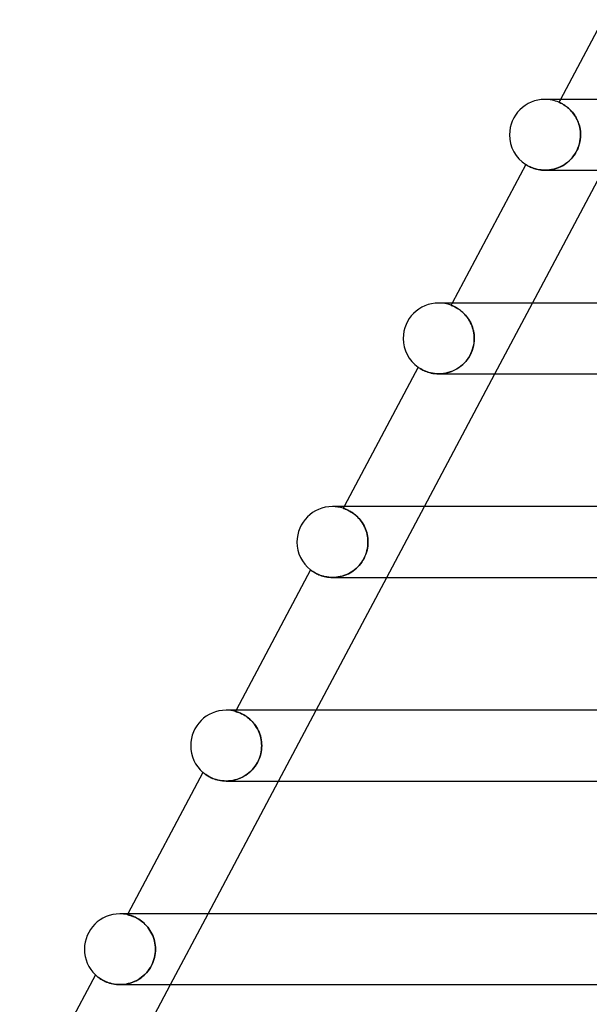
# Model space of a CAD drawing. Header units: millimetres. Extents: x -345 to 345, y -2 to 230.
# Tile 19 of 74: x -218 to -185, y 171 to 227. Entities that reach past the tile are written whole.
import ezdxf

# ---------------------------------------------------------------- set-up
doc = ezdxf.new("R2010")
doc.units = ezdxf.units.MM
doc.layers.add('HIDDEN', color=7, linetype='Continuous')
doc.layers.add('THICK', color=7, linetype='Continuous')

msp = doc.modelspace()

# ---------------------------------------------------------------- linework, layer by layer
at = {"layer": 'HIDDEN'}
for p, q in [((-187.123, 222.5), (-187.209, 222.337)), ((-187.207, 222.336), (-187.209, 222.337)), ((-187.209, 222.337), (-187.207, 222.336)), ((-187.199, 222.333), (-187.207, 222.336)), ((-187.207, 222.336), (-187.199, 222.333)), ((-187.187, 222.327), (-187.199, 222.333)), ((-187.199, 222.333), (-187.185, 222.327)), ((-187.17, 222.32), (-187.187, 222.327)), ((-187.185, 222.327), (-187.167, 222.319)), ((-187.148, 222.31), (-187.17, 222.32)), ((-187.167, 222.319), (-187.145, 222.309)), ((-187.121, 222.297), (-187.148, 222.31)), ((-187.145, 222.309), (-187.118, 222.296)), ((-187.091, 222.282), (-187.121, 222.297)), ((-187.118, 222.296), (-187.088, 222.281)), ((-187.056, 222.264), (-187.091, 222.282)), ((-187.088, 222.281), (-187.053, 222.263)), ((-187.017, 222.243), (-187.056, 222.264)), ((-187.053, 222.263), (-187.016, 222.242)), ((-186.975, 222.219), (-187.017, 222.243)), ((-187.016, 222.242), (-186.974, 222.219)), ((-186.93, 222.191), (-186.975, 222.219)), ((-186.974, 222.219), (-186.93, 222.192)), ((-186.93, 222.192), (-186.883, 222.161)), ((-186.881, 222.16), (-186.93, 222.191)), ((-186.883, 222.161), (-186.833, 222.127)), ((-186.83, 222.125), (-186.881, 222.16)), ((-186.833, 222.127), (-186.781, 222.089)), ((-186.777, 222.086), (-186.83, 222.125)), ((-186.781, 222.089), (-186.727, 222.047)), ((-186.722, 222.043), (-186.777, 222.086)), ((-186.727, 222.047), (-186.671, 222)), ((-186.666, 221.995), (-186.722, 222.043)), ((-186.671, 222), (-186.615, 221.949)), ((-186.609, 221.943), (-186.666, 221.995)), ((-186.615, 221.949), (-186.559, 221.894)), ((-186.552, 221.886), (-186.609, 221.943)), ((-186.559, 221.894), (-186.503, 221.834)), ((-186.495, 221.825), (-186.552, 221.886)), ((-186.503, 221.834), (-186.447, 221.769)), ((-186.438, 221.759), (-186.495, 221.825)), ((-186.447, 221.769), (-186.392, 221.7)), ((-186.384, 221.689), (-186.438, 221.759)), ((-186.392, 221.7), (-186.338, 221.626)), ((-186.331, 221.615), (-186.384, 221.689)), ((-186.338, 221.626), (-186.288, 221.548)), ((-186.281, 221.537), (-186.331, 221.615)), ((-186.288, 221.548), (-186.24, 221.467)), ((-186.233, 221.455), (-186.281, 221.537)), ((-186.24, 221.467), (-186.195, 221.382)), ((-186.189, 221.37), (-186.233, 221.455)), ((-186.195, 221.382), (-186.154, 221.292)), ((-186.149, 221.281), (-186.189, 221.37)), ((-186.154, 221.292), (-186.117, 221.2)), ((-186.112, 221.189), (-186.149, 221.281)), ((-186.117, 221.2), (-186.084, 221.106)), ((-186.08, 221.095), (-186.112, 221.189)), ((-186.084, 221.106), (-186.055, 221.009)), ((-186.053, 221), (-186.08, 221.095)), ((-186.055, 221.009), (-186.032, 220.91)), ((-186.03, 220.903), (-186.053, 221)), ((-186.032, 220.91), (-186.014, 220.81)), ((-186.013, 220.804), (-186.03, 220.903)), ((-186.014, 220.81), (-186, 220.708)), ((-186, 220.704), (-186.013, 220.804)), ((-186.007, 220.235), (-186.029, 220.102)), ((-186.025, 220.121), (-186.005, 220.248)), ((-185.994, 220.368), (-186.007, 220.235)), ((-186.005, 220.248), (-185.993, 220.374)), ((-186, 220.708), (-185.992, 220.605)), ((-185.992, 220.602), (-186, 220.704)), ((-185.989, 220.5), (-185.994, 220.368)), ((-185.993, 220.374), (-185.989, 220.5)), ((-185.992, 220.605), (-185.989, 220.5)), ((-185.989, 220.5), (-185.992, 220.602)), ((-186.151, 219.711), (-186.21, 219.587)), ((-186.186, 219.635), (-186.134, 219.752)), ((-186.102, 219.838), (-186.151, 219.711)), ((-186.134, 219.752), (-186.09, 219.873)), ((-186.061, 219.969), (-186.102, 219.838)), ((-186.09, 219.873), (-186.054, 219.996)), ((-186.029, 220.102), (-186.061, 219.969)), ((-186.054, 219.996), (-186.025, 220.121)), ((-186.633, 219.031), (-186.545, 219.116)), ((-186.522, 219.141), (-186.616, 219.046)), ((-186.545, 219.116), (-186.463, 219.208)), ((-186.434, 219.243), (-186.522, 219.141)), ((-186.463, 219.208), (-186.384, 219.306)), ((-186.351, 219.352), (-186.434, 219.243)), ((-186.384, 219.306), (-186.312, 219.411)), ((-186.276, 219.468), (-186.351, 219.352)), ((-186.312, 219.411), (-186.245, 219.521)), ((-186.21, 219.587), (-186.276, 219.468)), ((-186.245, 219.521), (-186.186, 219.635)), ((-189.079, 218.816), (-189.076, 218.814)), ((-189.076, 218.814), (-189.066, 218.808)), ((-189.066, 218.808), (-189.049, 218.798)), ((-189.049, 218.798), (-189.027, 218.784)), ((-189.027, 218.784), (-188.998, 218.767)), ((-188.998, 218.767), (-188.962, 218.747)), ((-188.962, 218.747), (-188.921, 218.726)), ((-188.921, 218.726), (-188.875, 218.702)), ((-188.875, 218.702), (-188.822, 218.678)), ((-188.822, 218.678), (-188.764, 218.653)), ((-188.764, 218.653), (-188.7, 218.628)), ((-188.7, 218.628), (-188.63, 218.603)), ((-188.63, 218.603), (-188.554, 218.58)), ((-188.554, 218.58), (-188.472, 218.558)), ((-188.472, 218.558), (-188.384, 218.538)), ((-187.504, 218.56), (-187.626, 218.533)), ((-187.553, 218.548), (-187.442, 218.576)), ((-187.383, 218.594), (-187.504, 218.56)), ((-187.442, 218.576), (-187.333, 218.611)), ((-187.263, 218.637), (-187.383, 218.594)), ((-187.333, 218.611), (-187.224, 218.652)), ((-187.146, 218.686), (-187.263, 218.637)), ((-187.224, 218.652), (-187.119, 218.7)), ((-187.033, 218.744), (-187.146, 218.686)), ((-187.119, 218.7), (-187.015, 218.753)), ((-186.923, 218.808), (-187.033, 218.744)), ((-187.015, 218.753), (-186.915, 218.813)), ((-186.817, 218.88), (-186.923, 218.808)), ((-186.915, 218.813), (-186.818, 218.879)), ((-186.818, 218.879), (-186.724, 218.952)), ((-186.714, 218.959), (-186.817, 218.88)), ((-186.724, 218.952), (-186.633, 219.031)), ((-186.616, 219.046), (-186.714, 218.959)), ((-188.384, 218.538), (-188.291, 218.522)), ((-188.291, 218.522), (-188.195, 218.51)), ((-188.195, 218.51), (-188.094, 218.503)), ((-188.094, 218.503), (-187.989, 218.5)), ((-187.869, 218.504), (-187.989, 218.5)), ((-187.989, 218.5), (-187.882, 218.503)), ((-187.882, 218.503), (-187.773, 218.512)), ((-187.748, 218.515), (-187.869, 218.504)), ((-187.773, 218.512), (-187.663, 218.527)), ((-187.626, 218.533), (-187.748, 218.515)), ((-187.663, 218.527), (-187.553, 218.548)), ((-193.229, 211), (-193.297, 210.872)), ((-193.294, 210.871), (-193.297, 210.872)), ((-193.297, 210.872), (-193.294, 210.871)), ((-193.286, 210.868), (-193.294, 210.871)), ((-193.294, 210.871), (-193.285, 210.868)), ((-193.272, 210.863), (-193.286, 210.868)), ((-193.285, 210.868), (-193.27, 210.863)), ((-193.253, 210.856), (-193.272, 210.863)), ((-193.27, 210.863), (-193.251, 210.855)), ((-193.229, 210.846), (-193.253, 210.856)), ((-193.251, 210.855), (-193.226, 210.845)), ((-193.199, 210.833), (-193.229, 210.846)), ((-193.226, 210.845), (-193.196, 210.832)), ((-193.165, 210.818), (-193.199, 210.833)), ((-193.196, 210.832), (-193.163, 210.817)), ((-193.127, 210.8), (-193.165, 210.818)), ((-193.163, 210.817), (-193.125, 210.799)), ((-193.084, 210.779), (-193.127, 210.8)), ((-193.125, 210.799), (-193.083, 210.779)), ((-193.038, 210.755), (-193.084, 210.779)), ((-193.083, 210.779), (-193.038, 210.755)), ((-190.824, 207), (-188.7, 211)), ((-192.988, 210.727), (-193.038, 210.755)), ((-193.038, 210.755), (-192.99, 210.728)), ((-192.99, 210.728), (-192.939, 210.698)), ((-192.935, 210.695), (-192.988, 210.727)), ((-192.939, 210.698), (-192.886, 210.664)), ((-192.879, 210.659), (-192.935, 210.695)), ((-192.886, 210.664), (-192.831, 210.626)), ((-192.821, 210.619), (-192.879, 210.659)), ((-192.831, 210.626), (-192.773, 210.584)), ((-192.761, 210.575), (-192.821, 210.619)), ((-192.773, 210.584), (-192.715, 210.537)), ((-192.701, 210.525), (-192.761, 210.575)), ((-192.715, 210.537), (-192.656, 210.487)), ((-192.639, 210.472), (-192.701, 210.525)), ((-192.656, 210.487), (-192.596, 210.431)), ((-192.577, 210.413), (-192.639, 210.472)), ((-192.596, 210.431), (-192.536, 210.371)), ((-192.516, 210.349), (-192.577, 210.413)), ((-192.536, 210.371), (-192.477, 210.305)), ((-192.457, 210.282), (-192.516, 210.349)), ((-192.477, 210.305), (-192.419, 210.235)), ((-192.399, 210.209), (-192.457, 210.282)), ((-192.419, 210.235), (-192.362, 210.16)), ((-192.343, 210.133), (-192.399, 210.209)), ((-192.362, 210.16), (-192.309, 210.081)), ((-192.29, 210.053), (-192.343, 210.133)), ((-192.309, 210.081), (-192.258, 209.998)), ((-192.24, 209.968), (-192.29, 210.053)), ((-192.258, 209.998), (-192.21, 209.911)), ((-192.194, 209.879), (-192.24, 209.968)), ((-192.21, 209.911), (-192.166, 209.819)), ((-192.152, 209.788), (-192.194, 209.879)), ((-192.166, 209.819), (-192.126, 209.725)), ((-192.115, 209.695), (-192.152, 209.788)), ((-192.126, 209.725), (-192.091, 209.628)), ((-192.082, 209.599), (-192.115, 209.695)), ((-192.091, 209.628), (-192.061, 209.528)), ((-192.054, 209.501), (-192.082, 209.599)), ((-192.061, 209.528), (-192.036, 209.426)), ((-192.031, 209.402), (-192.054, 209.501)), ((-192.036, 209.426), (-192.016, 209.322)), ((-192.013, 209.303), (-192.031, 209.402)), ((-192.016, 209.322), (-192.001, 209.216)), ((-192, 209.202), (-192.013, 209.303)), ((-192.001, 209.216), (-191.993, 209.109)), ((-191.992, 209.101), (-192, 209.202)), ((-191.993, 209.109), (-191.99, 209)), ((-191.99, 209), (-191.992, 209.101)), ((-192.033, 208.584), (-192.068, 208.447)), ((-192.049, 208.515), (-192.023, 208.636)), ((-192.009, 208.723), (-192.033, 208.584)), ((-192.023, 208.636), (-192.004, 208.758)), ((-191.994, 208.862), (-192.009, 208.723)), ((-192.004, 208.758), (-191.993, 208.879)), ((-191.99, 209), (-191.994, 208.862)), ((-191.993, 208.879), (-191.99, 209)), ((-192.303, 207.925), (-192.237, 208.037)), ((-192.229, 208.052), (-192.301, 207.929)), ((-192.237, 208.037), (-192.178, 208.153)), ((-192.165, 208.181), (-192.229, 208.052)), ((-192.178, 208.153), (-192.127, 208.273)), ((-192.112, 208.312), (-192.165, 208.181)), ((-192.127, 208.273), (-192.084, 208.393)), ((-192.068, 208.447), (-192.112, 208.312)), ((-192.084, 208.393), (-192.049, 208.515)), ((-192.833, 207.368), (-192.731, 207.446)), ((-192.66, 207.506), (-192.763, 207.42)), ((-192.731, 207.446), (-192.634, 207.53)), ((-192.561, 207.6), (-192.66, 207.506)), ((-192.634, 207.53), (-192.542, 207.62)), ((-192.468, 207.702), (-192.561, 207.6)), ((-192.542, 207.62), (-192.456, 207.716)), ((-192.381, 207.811), (-192.468, 207.702)), ((-192.456, 207.716), (-192.376, 207.818)), ((-192.301, 207.929), (-192.381, 207.811)), ((-192.376, 207.818), (-192.303, 207.925)), ((-195.157, 207.369), (-195.154, 207.366)), ((-195.154, 207.366), (-195.143, 207.359)), ((-195.143, 207.359), (-195.126, 207.347)), ((-195.126, 207.347), (-195.102, 207.331)), ((-195.102, 207.331), (-195.072, 207.312)), ((-195.072, 207.312), (-195.035, 207.29)), ((-195.035, 207.29), (-194.993, 207.265)), ((-194.993, 207.265), (-194.944, 207.238)), ((-194.944, 207.238), (-194.889, 207.21)), ((-194.889, 207.21), (-194.827, 207.181)), ((-194.827, 207.181), (-194.759, 207.151)), ((-194.759, 207.151), (-194.684, 207.122)), ((-194.684, 207.122), (-194.602, 207.094)), ((-194.602, 207.094), (-194.514, 207.069)), ((-194.514, 207.069), (-194.42, 207.046)), ((-194.42, 207.046), (-194.32, 207.027)), ((-194.32, 207.027), (-194.215, 207.012)), ((-194.215, 207.012), (-194.105, 207.003)), ((-194.105, 207.003), (-193.991, 207)), ((-193.991, 207), (-193.875, 207.003)), ((-193.991, 207), (-193.991, 207)), ((-193.861, 207.004), (-193.989, 207)), ((-193.875, 207.003), (-193.757, 207.014)), ((-193.732, 207.017), (-193.861, 207.004)), ((-193.757, 207.014), (-193.637, 207.031)), ((-193.602, 207.038), (-193.732, 207.017)), ((-193.637, 207.031), (-193.517, 207.057)), ((-193.473, 207.068), (-193.602, 207.038)), ((-193.517, 207.057), (-193.397, 207.09)), ((-193.346, 207.107), (-193.473, 207.068)), ((-193.397, 207.09), (-193.279, 207.131)), ((-193.221, 207.154), (-193.346, 207.107)), ((-193.279, 207.131), (-193.163, 207.179)), ((-193.1, 207.209), (-193.221, 207.154)), ((-193.163, 207.179), (-193.049, 207.235)), ((-192.984, 207.271), (-193.1, 207.209)), ((-193.049, 207.235), (-192.939, 207.298)), ((-192.871, 207.342), (-192.984, 207.271)), ((-192.939, 207.298), (-192.833, 207.368)), ((-192.763, 207.42), (-192.871, 207.342)), ((-199.335, 199.5), (-199.386, 199.404)), ((-199.384, 199.403), (-199.386, 199.404)), ((-199.386, 199.404), (-199.383, 199.403)), ((-199.375, 199.4), (-199.384, 199.403)), ((-199.383, 199.403), (-199.373, 199.399)), ((-199.361, 199.395), (-199.375, 199.4)), ((-199.373, 199.399), (-199.356, 199.394)), ((-199.341, 199.388), (-199.361, 199.395)), ((-199.356, 199.394), (-199.334, 199.386)), ((-199.316, 199.38), (-199.341, 199.388)), ((-199.334, 199.386), (-199.306, 199.376)), ((-199.285, 199.368), (-199.316, 199.38)), ((-199.306, 199.376), (-199.274, 199.364)), ((-199.25, 199.355), (-199.285, 199.368)), ((-199.274, 199.364), (-199.236, 199.349)), ((-199.21, 199.338), (-199.25, 199.355)), ((-199.236, 199.349), (-199.194, 199.331)), ((-199.166, 199.319), (-199.21, 199.338)), ((-199.194, 199.331), (-199.149, 199.311)), ((-199.117, 199.296), (-199.166, 199.319)), ((-199.149, 199.311), (-199.099, 199.287)), ((-199.065, 199.27), (-199.117, 199.296)), ((-199.099, 199.287), (-199.047, 199.26)), ((-199.01, 199.24), (-199.065, 199.27)), ((-199.047, 199.26), (-198.991, 199.229)), ((-198.951, 199.206), (-199.01, 199.24)), ((-198.991, 199.229), (-198.933, 199.194)), ((-198.89, 199.167), (-198.951, 199.206)), ((-198.933, 199.194), (-198.873, 199.156)), ((-198.827, 199.124), (-198.89, 199.167)), ((-198.873, 199.156), (-198.811, 199.112)), ((-198.763, 199.076), (-198.827, 199.124)), ((-198.811, 199.112), (-198.748, 199.065)), ((-196.93, 195.5), (-194.806, 199.5)), ((-198.697, 199.023), (-198.763, 199.076)), ((-198.748, 199.065), (-198.685, 199.012)), ((-198.632, 198.965), (-198.697, 199.023)), ((-198.685, 199.012), (-198.621, 198.955)), ((-198.567, 198.902), (-198.632, 198.965)), ((-198.621, 198.955), (-198.557, 198.893)), ((-198.502, 198.834), (-198.567, 198.902)), ((-198.557, 198.893), (-198.494, 198.825)), ((-198.439, 198.761), (-198.502, 198.834)), ((-198.494, 198.825), (-198.433, 198.753)), ((-198.379, 198.683), (-198.439, 198.761)), ((-198.433, 198.753), (-198.374, 198.676)), ((-198.321, 198.601), (-198.379, 198.683)), ((-198.374, 198.676), (-198.317, 198.595)), ((-198.267, 198.514), (-198.321, 198.601)), ((-198.317, 198.595), (-198.264, 198.509)), ((-198.217, 198.424), (-198.267, 198.514)), ((-198.264, 198.509), (-198.214, 198.419)), ((-198.171, 198.33), (-198.217, 198.424)), ((-198.214, 198.419), (-198.169, 198.326)), ((-198.129, 198.233), (-198.171, 198.33)), ((-198.169, 198.326), (-198.128, 198.23)), ((-198.093, 198.134), (-198.129, 198.233)), ((-198.128, 198.23), (-198.093, 198.132)), ((-198.062, 198.032), (-198.093, 198.134)), ((-198.093, 198.132), (-198.062, 198.031)), ((-198.036, 197.929), (-198.062, 198.032)), ((-198.062, 198.031), (-198.036, 197.928)), ((-198.016, 197.824), (-198.036, 197.929)), ((-198.036, 197.928), (-198.016, 197.823)), ((-198.002, 197.717), (-198.016, 197.824)), ((-198.016, 197.823), (-198.002, 197.717)), ((-197.993, 197.609), (-198.002, 197.717)), ((-198.002, 197.717), (-197.993, 197.609)), ((-197.994, 197.38), (-197.99, 197.5)), ((-197.99, 197.5), (-197.993, 197.609)), ((-197.993, 197.609), (-197.99, 197.5)), ((-197.99, 197.5), (-197.993, 197.386)), ((-198.12, 196.791), (-198.081, 196.905)), ((-198.074, 196.926), (-198.113, 196.811)), ((-198.081, 196.905), (-198.048, 197.022)), ((-198.043, 197.042), (-198.074, 196.926)), ((-198.048, 197.022), (-198.023, 197.14)), ((-198.02, 197.157), (-198.043, 197.042)), ((-198.023, 197.14), (-198.004, 197.26)), ((-198.003, 197.272), (-198.02, 197.157)), ((-198.004, 197.26), (-197.994, 197.38)), ((-197.993, 197.386), (-198.003, 197.272)), ((-198.343, 196.366), (-198.416, 196.266)), ((-198.414, 196.269), (-198.345, 196.363)), ((-198.345, 196.363), (-198.28, 196.464)), ((-198.275, 196.471), (-198.343, 196.366)), ((-198.28, 196.464), (-198.22, 196.57)), ((-198.213, 196.583), (-198.275, 196.471)), ((-198.22, 196.57), (-198.167, 196.679)), ((-198.159, 196.696), (-198.213, 196.583)), ((-198.167, 196.679), (-198.12, 196.791)), ((-198.113, 196.811), (-198.159, 196.696)), ((-201.233, 195.925), (-201.231, 195.923)), ((-201.231, 195.923), (-201.224, 195.918)), ((-201.224, 195.918), (-201.212, 195.909)), ((-201.212, 195.909), (-201.194, 195.896)), ((-201.194, 195.896), (-201.172, 195.88)), ((-201.172, 195.88), (-201.145, 195.861)), ((-201.145, 195.861), (-201.113, 195.839)), ((-201.113, 195.839), (-201.077, 195.816)), ((-201.077, 195.816), (-201.035, 195.79)), ((-201.035, 195.79), (-200.989, 195.763)), ((-200.989, 195.763), (-200.939, 195.736)), ((-199.094, 195.712), (-198.999, 195.763)), ((-198.939, 195.799), (-199.037, 195.742)), ((-198.999, 195.763), (-198.907, 195.818)), ((-198.843, 195.861), (-198.939, 195.799)), ((-198.907, 195.818), (-198.818, 195.879)), ((-198.751, 195.93), (-198.843, 195.861)), ((-198.818, 195.879), (-198.731, 195.946)), ((-198.662, 196.005), (-198.751, 195.93)), ((-198.731, 195.946), (-198.647, 196.018)), ((-198.576, 196.086), (-198.662, 196.005)), ((-198.647, 196.018), (-198.566, 196.096)), ((-198.494, 196.173), (-198.576, 196.086)), ((-198.566, 196.096), (-198.488, 196.179)), ((-198.416, 196.266), (-198.494, 196.173)), ((-198.488, 196.179), (-198.414, 196.269)), ((-200.939, 195.736), (-200.883, 195.707)), ((-200.883, 195.707), (-200.823, 195.679)), ((-200.823, 195.679), (-200.759, 195.651)), ((-200.759, 195.651), (-200.69, 195.625)), ((-200.69, 195.625), (-200.616, 195.599)), ((-200.616, 195.599), (-200.538, 195.576)), ((-200.538, 195.576), (-200.456, 195.554)), ((-200.456, 195.554), (-200.369, 195.536)), ((-200.369, 195.536), (-200.278, 195.521)), ((-200.278, 195.521), (-200.185, 195.509)), ((-200.185, 195.509), (-200.089, 195.502)), ((-200.089, 195.502), (-199.991, 195.5)), ((-199.991, 195.5), (-199.892, 195.502)), ((-199.884, 195.503), (-199.99, 195.5)), ((-199.892, 195.502), (-199.791, 195.51)), ((-199.776, 195.512), (-199.884, 195.503)), ((-199.791, 195.51), (-199.69, 195.523)), ((-199.667, 195.526), (-199.776, 195.512)), ((-199.69, 195.523), (-199.588, 195.541)), ((-199.559, 195.547), (-199.667, 195.526)), ((-199.588, 195.541), (-199.487, 195.564)), ((-199.452, 195.574), (-199.559, 195.547)), ((-199.487, 195.564), (-199.387, 195.593)), ((-199.346, 195.607), (-199.452, 195.574)), ((-199.387, 195.593), (-199.288, 195.627)), ((-199.241, 195.646), (-199.346, 195.607)), ((-199.288, 195.627), (-199.19, 195.667)), ((-199.138, 195.691), (-199.241, 195.646)), ((-199.19, 195.667), (-199.094, 195.712)), ((-199.037, 195.742), (-199.138, 195.691)), ((-205.441, 188), (-205.478, 187.931)), ((-203.036, 184), (-200.913, 188)), ((-205.475, 187.93), (-205.478, 187.931)), ((-205.478, 187.931), (-205.475, 187.93)), ((-205.466, 187.927), (-205.475, 187.93)), ((-205.475, 187.93), (-205.464, 187.927)), ((-205.45, 187.923), (-205.466, 187.927)), ((-205.464, 187.927), (-205.447, 187.922)), ((-205.428, 187.917), (-205.45, 187.923)), ((-205.447, 187.922), (-205.425, 187.916)), ((-205.401, 187.908), (-205.428, 187.917)), ((-205.425, 187.916), (-205.396, 187.907)), ((-205.368, 187.898), (-205.401, 187.908)), ((-205.396, 187.907), (-205.363, 187.896)), ((-205.33, 187.885), (-205.368, 187.898)), ((-205.363, 187.896), (-205.324, 187.883)), ((-205.286, 187.869), (-205.33, 187.885)), ((-205.324, 187.883), (-205.282, 187.867)), ((-205.238, 187.85), (-205.286, 187.869)), ((-205.282, 187.867), (-205.234, 187.849)), ((-205.186, 187.828), (-205.238, 187.85)), ((-205.234, 187.849), (-205.183, 187.827)), ((-205.13, 187.802), (-205.186, 187.828)), ((-205.183, 187.827), (-205.128, 187.802)), ((-205.07, 187.773), (-205.13, 187.802)), ((-205.128, 187.802), (-205.07, 187.772)), ((-205.007, 187.738), (-205.07, 187.773)), ((-205.07, 187.772), (-205.008, 187.739)), ((-205.008, 187.739), (-204.944, 187.701)), ((-204.941, 187.7), (-205.007, 187.738)), ((-204.944, 187.701), (-204.877, 187.659)), ((-204.874, 187.657), (-204.941, 187.7)), ((-204.877, 187.659), (-204.81, 187.612)), ((-204.805, 187.608), (-204.874, 187.657)), ((-204.81, 187.612), (-204.741, 187.559)), ((-204.735, 187.555), (-204.805, 187.608)), ((-204.741, 187.559), (-204.672, 187.502)), ((-204.665, 187.495), (-204.735, 187.555)), ((-204.672, 187.502), (-204.603, 187.438)), ((-204.595, 187.431), (-204.665, 187.495)), ((-204.603, 187.438), (-204.534, 187.369)), ((-204.527, 187.361), (-204.595, 187.431)), ((-204.534, 187.369), (-204.468, 187.295)), ((-204.461, 187.287), (-204.527, 187.361)), ((-204.468, 187.295), (-204.404, 187.216)), ((-204.397, 187.207), (-204.461, 187.287)), ((-204.404, 187.216), (-204.343, 187.133)), ((-204.336, 187.123), (-204.397, 187.207)), ((-204.343, 187.133), (-204.285, 187.044)), ((-204.278, 187.033), (-204.336, 187.123)), ((-204.285, 187.044), (-204.231, 186.951)), ((-204.225, 186.94), (-204.278, 187.033)), ((-204.231, 186.951), (-204.182, 186.854)), ((-204.177, 186.844), (-204.225, 186.94)), ((-204.182, 186.854), (-204.138, 186.754)), ((-204.134, 186.744), (-204.177, 186.844)), ((-204.138, 186.754), (-204.099, 186.652)), ((-204.096, 186.642), (-204.134, 186.744)), ((-204.099, 186.652), (-204.066, 186.546)), ((-204.064, 186.538), (-204.096, 186.642)), ((-204.066, 186.546), (-204.039, 186.439)), ((-204.038, 186.433), (-204.064, 186.538)), ((-204.039, 186.439), (-204.018, 186.331)), ((-204.017, 186.326), (-204.038, 186.433)), ((-204.018, 186.331), (-204.003, 186.221)), ((-204.002, 186.218), (-204.017, 186.326)), ((-204.023, 185.643), (-204.005, 185.763)), ((-204.004, 185.766), (-204.022, 185.647)), ((-204.005, 185.763), (-203.994, 185.882)), ((-203.994, 185.883), (-204.004, 185.766)), ((-204.003, 186.221), (-203.993, 186.111)), ((-203.993, 186.109), (-204.002, 186.218)), ((-203.994, 185.882), (-203.99, 186)), ((-203.99, 186), (-203.994, 185.883)), ((-203.993, 186.111), (-203.99, 186)), ((-203.99, 186), (-203.993, 186.109)), ((-204.172, 185.169), (-204.123, 185.285)), ((-204.121, 185.29), (-204.171, 185.171)), ((-204.123, 185.285), (-204.082, 185.404)), ((-204.08, 185.409), (-204.121, 185.29)), ((-204.082, 185.404), (-204.048, 185.523)), ((-204.047, 185.528), (-204.08, 185.409)), ((-204.048, 185.523), (-204.023, 185.643)), ((-204.022, 185.647), (-204.047, 185.528)), ((-204.53, 184.633), (-204.622, 184.541)), ((-204.604, 184.559), (-204.517, 184.648)), ((-204.445, 184.731), (-204.53, 184.633)), ((-204.517, 184.648), (-204.435, 184.743)), ((-204.366, 184.834), (-204.445, 184.731)), ((-204.435, 184.743), (-204.359, 184.843)), ((-204.294, 184.942), (-204.366, 184.834)), ((-204.359, 184.843), (-204.29, 184.947)), ((-204.228, 185.054), (-204.294, 184.942)), ((-204.29, 184.947), (-204.227, 185.056)), ((-204.171, 185.171), (-204.228, 185.054)), ((-204.227, 185.056), (-204.172, 185.169)), ((-207.307, 184.486), (-207.304, 184.484)), ((-207.304, 184.484), (-207.296, 184.476)), ((-207.296, 184.476), (-207.281, 184.465)), ((-207.281, 184.465), (-207.261, 184.448)), ((-207.261, 184.448), (-207.235, 184.428)), ((-207.235, 184.428), (-207.204, 184.404)), ((-207.204, 184.404), (-207.167, 184.377)), ((-207.167, 184.377), (-207.125, 184.348)), ((-207.125, 184.348), (-207.078, 184.317)), ((-207.078, 184.317), (-207.026, 184.285)), ((-207.026, 184.285), (-206.968, 184.252)), ((-206.968, 184.252), (-206.905, 184.218)), ((-206.905, 184.218), (-206.836, 184.185)), ((-206.836, 184.185), (-206.761, 184.153)), ((-206.761, 184.153), (-206.681, 184.122)), ((-206.681, 184.122), (-206.595, 184.093)), ((-206.595, 184.093), (-206.504, 184.066)), ((-205.536, 184.052), (-205.423, 184.082)), ((-205.383, 184.095), (-205.503, 184.06)), ((-205.423, 184.082), (-205.312, 184.119)), ((-205.265, 184.136), (-205.383, 184.095)), ((-205.312, 184.119), (-205.203, 184.162)), ((-205.149, 184.185), (-205.265, 184.136)), ((-205.203, 184.162), (-205.096, 184.211)), ((-205.037, 184.242), (-205.149, 184.185)), ((-205.096, 184.211), (-204.991, 184.268)), ((-204.927, 184.306), (-205.037, 184.242)), ((-204.991, 184.268), (-204.889, 184.33)), ((-204.821, 184.377), (-204.927, 184.306)), ((-204.889, 184.33), (-204.79, 184.4)), ((-204.72, 184.456), (-204.821, 184.377)), ((-204.79, 184.4), (-204.695, 184.476)), ((-204.622, 184.541), (-204.72, 184.456)), ((-204.695, 184.476), (-204.604, 184.559)), ((-206.504, 184.066), (-206.41, 184.044)), ((-206.41, 184.044), (-206.311, 184.025)), ((-206.311, 184.025), (-206.208, 184.012)), ((-206.208, 184.012), (-206.101, 184.003)), ((-206.101, 184.003), (-205.991, 184)), ((-205.991, 184), (-205.879, 184.003)), ((-205.869, 184.004), (-205.99, 184)), ((-205.879, 184.003), (-205.765, 184.013)), ((-205.746, 184.015), (-205.869, 184.004)), ((-205.765, 184.013), (-205.65, 184.029)), ((-205.624, 184.034), (-205.746, 184.015)), ((-205.65, 184.029), (-205.536, 184.052)), ((-205.503, 184.06), (-205.624, 184.034)), ((-211.548, 176.5), (-211.572, 176.454)), ((-211.569, 176.453), (-211.572, 176.454)), ((-211.572, 176.454), (-211.568, 176.453)), ((-211.559, 176.451), (-211.569, 176.453)), ((-211.568, 176.453), (-211.557, 176.451)), ((-211.542, 176.447), (-211.559, 176.451)), ((-211.557, 176.451), (-211.539, 176.446)), ((-211.519, 176.442), (-211.542, 176.447)), ((-211.539, 176.446), (-211.514, 176.44)), ((-211.49, 176.434), (-211.519, 176.442)), ((-211.514, 176.44), (-211.483, 176.432)), ((-211.455, 176.425), (-211.49, 176.434)), ((-211.483, 176.432), (-211.447, 176.422)), ((-211.414, 176.413), (-211.455, 176.425)), ((-211.447, 176.422), (-211.406, 176.41)), ((-211.368, 176.398), (-211.414, 176.413)), ((-211.406, 176.41), (-211.36, 176.396)), ((-211.317, 176.381), (-211.368, 176.398)), ((-211.36, 176.396), (-211.31, 176.378)), ((-211.262, 176.36), (-211.317, 176.381)), ((-211.31, 176.378), (-211.255, 176.357)), ((-211.202, 176.335), (-211.262, 176.36)), ((-211.255, 176.357), (-211.196, 176.333)), ((-211.138, 176.307), (-211.202, 176.335)), ((-211.196, 176.333), (-211.133, 176.304)), ((-211.071, 176.274), (-211.138, 176.307)), ((-211.133, 176.304), (-211.067, 176.272)), ((-209.143, 172.5), (-207.019, 176.5)), ((-211.002, 176.236), (-211.071, 176.274)), ((-211.067, 176.272), (-210.999, 176.234)), ((-210.93, 176.193), (-211.002, 176.236)), ((-210.999, 176.234), (-210.928, 176.192)), ((-210.857, 176.145), (-210.93, 176.193)), ((-210.928, 176.192), (-210.856, 176.145)), ((-210.783, 176.092), (-210.857, 176.145)), ((-210.856, 176.145), (-210.783, 176.092)), ((-210.708, 176.033), (-210.783, 176.092)), ((-210.783, 176.092), (-210.709, 176.034)), ((-210.709, 176.034), (-210.636, 175.969)), ((-210.635, 175.969), (-210.708, 176.033)), ((-210.636, 175.969), (-210.563, 175.899)), ((-210.562, 175.899), (-210.635, 175.969)), ((-210.563, 175.899), (-210.493, 175.824)), ((-210.492, 175.823), (-210.562, 175.899)), ((-210.493, 175.824), (-210.425, 175.744)), ((-210.423, 175.741), (-210.492, 175.823)), ((-210.425, 175.744), (-210.361, 175.658)), ((-210.358, 175.655), (-210.423, 175.741)), ((-210.361, 175.658), (-210.299, 175.567)), ((-210.298, 175.564), (-210.358, 175.655)), ((-210.299, 175.567), (-210.243, 175.472)), ((-210.241, 175.469), (-210.298, 175.564)), ((-210.243, 175.472), (-210.191, 175.373)), ((-210.19, 175.37), (-210.241, 175.469)), ((-210.191, 175.373), (-210.145, 175.271)), ((-210.144, 175.268), (-210.19, 175.37)), ((-210.145, 175.271), (-210.104, 175.166)), ((-210.104, 175.164), (-210.144, 175.268)), ((-210.104, 175.166), (-210.07, 175.058)), ((-210.07, 175.058), (-210.104, 175.164)), ((-210.042, 174.949), (-210.07, 175.058)), ((-210.07, 175.058), (-210.042, 174.949)), ((-210.019, 174.839), (-210.042, 174.949)), ((-210.042, 174.949), (-210.019, 174.838)), ((-210.003, 174.727), (-210.019, 174.839)), ((-210.019, 174.838), (-210.003, 174.726)), ((-209.994, 174.614), (-210.003, 174.727)), ((-210.003, 174.726), (-209.994, 174.614)), ((-210.047, 174.029), (-210.023, 174.146)), ((-210.021, 174.154), (-210.045, 174.037)), ((-210.023, 174.146), (-210.005, 174.264)), ((-210.004, 174.27), (-210.021, 174.154)), ((-210.005, 174.264), (-209.994, 174.382)), ((-209.994, 174.386), (-210.004, 174.27)), ((-209.991, 174.5), (-209.994, 174.614)), ((-209.994, 174.614), (-209.991, 174.5)), ((-209.994, 174.382), (-209.991, 174.5)), ((-209.991, 174.5), (-209.994, 174.386)), ((-210.217, 173.576), (-210.278, 173.468)), ((-210.272, 173.478), (-210.214, 173.583)), ((-210.163, 173.688), (-210.217, 173.576)), ((-210.214, 173.583), (-210.162, 173.691)), ((-210.116, 173.804), (-210.163, 173.688)), ((-210.162, 173.691), (-210.117, 173.801)), ((-210.117, 173.801), (-210.079, 173.914)), ((-210.077, 173.921), (-210.116, 173.804)), ((-210.079, 173.914), (-210.047, 174.029)), ((-210.045, 174.037), (-210.077, 173.921)), ((-213.379, 173.051), (-213.376, 173.049)), ((-213.376, 173.049), (-213.368, 173.041)), ((-213.368, 173.041), (-213.355, 173.029)), ((-213.355, 173.029), (-213.336, 173.012)), ((-213.336, 173.012), (-213.313, 172.992)), ((-213.313, 172.992), (-213.286, 172.969)), ((-213.286, 172.969), (-213.253, 172.943)), ((-210.8, 172.893), (-210.715, 172.96)), ((-210.676, 172.993), (-210.771, 172.915)), ((-210.715, 172.96), (-210.633, 173.032)), ((-210.585, 173.077), (-210.676, 172.993)), ((-210.633, 173.032), (-210.553, 173.11)), ((-210.499, 173.168), (-210.585, 173.077)), ((-210.553, 173.11), (-210.477, 173.193)), ((-210.419, 173.263), (-210.499, 173.168)), ((-210.477, 173.193), (-210.404, 173.282)), ((-210.346, 173.363), (-210.419, 173.263)), ((-210.404, 173.282), (-210.336, 173.377)), ((-210.278, 173.468), (-210.346, 173.363)), ((-210.336, 173.377), (-210.272, 173.478)), ((-213.253, 172.943), (-213.217, 172.914)), ((-213.217, 172.914), (-213.175, 172.883)), ((-213.175, 172.883), (-213.129, 172.851)), ((-213.129, 172.851), (-213.078, 172.817)), ((-213.078, 172.817), (-213.022, 172.783)), ((-213.022, 172.783), (-212.961, 172.748)), ((-212.961, 172.748), (-212.894, 172.713)), ((-212.894, 172.713), (-212.823, 172.679)), ((-212.823, 172.679), (-212.746, 172.647)), ((-212.746, 172.647), (-212.665, 172.616)), ((-212.665, 172.616), (-212.58, 172.588)), ((-212.58, 172.588), (-212.49, 172.563)), ((-212.49, 172.563), (-212.395, 172.541)), ((-212.395, 172.541), (-212.297, 172.523)), ((-212.297, 172.523), (-212.196, 172.51)), ((-212.196, 172.51), (-212.093, 172.503)), ((-212.093, 172.503), (-211.987, 172.5)), ((-211.873, 172.503), (-211.99, 172.5)), ((-211.987, 172.5), (-211.884, 172.503)), ((-211.884, 172.503), (-211.779, 172.511)), ((-211.756, 172.514), (-211.873, 172.503)), ((-211.779, 172.511), (-211.675, 172.525)), ((-211.638, 172.531), (-211.756, 172.514)), ((-211.675, 172.525), (-211.571, 172.544)), ((-211.522, 172.556), (-211.638, 172.531)), ((-211.571, 172.544), (-211.468, 172.57)), ((-211.408, 172.587), (-211.522, 172.556)), ((-211.468, 172.57), (-211.366, 172.6)), ((-211.295, 172.625), (-211.408, 172.587)), ((-211.366, 172.6), (-211.266, 172.636)), ((-211.185, 172.67), (-211.295, 172.625)), ((-211.266, 172.636), (-211.167, 172.677)), ((-211.077, 172.721), (-211.185, 172.67)), ((-211.167, 172.677), (-211.072, 172.724)), ((-210.972, 172.779), (-211.077, 172.721)), ((-211.072, 172.724), (-210.978, 172.775)), ((-210.978, 172.775), (-210.888, 172.832)), ((-210.87, 172.844), (-210.972, 172.779)), ((-210.888, 172.832), (-210.8, 172.893)), ((-210.771, 172.915), (-210.87, 172.844))]:
    msp.add_line(p, q, dxfattribs=at)
for centre, start in [((-188, 220.5), 66.7142), ((-194, 209), 69.4161), ((-200, 197.5), 72.1349), ((-206, 186), 74.8769), ((-212, 174.5), 77.6492)]:
    msp.add_arc(centre, 2, start, 90, dxfattribs=at)
at = {"layer": 'THICK'}
for p, q in [((-184.733, 227.001), (-187.123, 222.5)), ((-187.774, 222.5), (-188, 222.5)), ((188, 222.5), (-188, 222.5)), ((-189.079, 218.816), (-193.229, 211)), ((-189.075, 218.813), (-189.079, 218.816)), ((-189.064, 218.806), (-189.075, 218.813)), ((-189.044, 218.795), (-189.064, 218.806)), ((-189.018, 218.779), (-189.044, 218.795)), ((-188.983, 218.759), (-189.018, 218.779)), ((-188.941, 218.736), (-188.983, 218.759)), ((-188.891, 218.71), (-188.941, 218.736)), ((-188.833, 218.683), (-188.891, 218.71)), ((-188.767, 218.654), (-188.833, 218.683)), ((-188.693, 218.626), (-188.767, 218.654)), ((-188.613, 218.598), (-188.693, 218.626)), ((-188.524, 218.571), (-188.613, 218.598)), ((-188.428, 218.548), (-188.524, 218.571)), ((-188.7, 211), (-184.718, 218.5)), ((-188.326, 218.528), (-188.428, 218.548)), ((-188.219, 218.513), (-188.326, 218.528)), ((-188.106, 218.503), (-188.219, 218.513)), ((-187.989, 218.5), (-188.106, 218.503)), ((-187.991, 218.5), (-95.56, 218.5)), ((-193.766, 211), (-194, 211)), ((194, 211), (-194, 211)), ((-195.157, 207.369), (-199.335, 199.5)), ((-195.153, 207.366), (-195.157, 207.369)), ((-195.141, 207.357), (-195.153, 207.366)), ((-195.12, 207.343), (-195.141, 207.357)), ((-195.09, 207.324), (-195.12, 207.343)), ((-195.053, 207.3), (-195.09, 207.324)), ((-195.007, 207.273), (-195.053, 207.3)), ((-194.953, 207.243), (-195.007, 207.273)), ((-194.89, 207.21), (-194.953, 207.243)), ((-194.819, 207.177), (-194.89, 207.21)), ((-194.74, 207.144), (-194.819, 207.177)), ((-194.806, 199.5), (-190.824, 207)), ((-194.653, 207.111), (-194.74, 207.144)), ((-194.558, 207.081), (-194.653, 207.111)), ((-194.456, 207.054), (-194.558, 207.081)), ((-194.346, 207.031), (-194.456, 207.054)), ((-194.232, 207.014), (-194.346, 207.031)), ((-194.112, 207.004), (-194.232, 207.014)), ((-193.989, 207), (-194.112, 207.004)), ((-193.991, 207), (-98.614, 207)), ((-199.759, 199.5), (-200, 199.5)), ((200, 199.5), (-200, 199.5)), ((-201.233, 195.925), (-205.441, 188)), ((-201.23, 195.923), (-201.233, 195.925)), ((-201.222, 195.917), (-201.23, 195.923)), ((-201.208, 195.906), (-201.222, 195.917)), ((-201.188, 195.891), (-201.208, 195.906)), ((-201.163, 195.873), (-201.188, 195.891)), ((-201.132, 195.852), (-201.163, 195.873)), ((-201.095, 195.827), (-201.132, 195.852)), ((-201.052, 195.8), (-201.095, 195.827)), ((-201.003, 195.771), (-201.052, 195.8)), ((-200.949, 195.741), (-201.003, 195.771)), ((-200.888, 195.71), (-200.949, 195.741)), ((-200.913, 188), (-196.93, 195.5)), ((-200.822, 195.679), (-200.888, 195.71)), ((-200.75, 195.648), (-200.822, 195.679)), ((-200.671, 195.618), (-200.75, 195.648)), ((-200.588, 195.59), (-200.671, 195.618)), ((-200.499, 195.565), (-200.588, 195.59)), ((-200.405, 195.543), (-200.499, 195.565)), ((-200.306, 195.525), (-200.405, 195.543)), ((-200.204, 195.511), (-200.306, 195.525)), ((-200.098, 195.503), (-200.204, 195.511)), ((-199.99, 195.5), (-200.098, 195.503)), ((-199.991, 195.5), (-101.667, 195.5)), ((-205.752, 188), (-206, 188)), ((206, 188), (-206, 188)), ((-207.307, 184.486), (-211.548, 176.5)), ((-207.304, 184.483), (-207.307, 184.486)), ((-207.294, 184.475), (-207.304, 184.483)), ((-207.278, 184.462), (-207.294, 184.475)), ((-207.255, 184.443), (-207.278, 184.462)), ((-207.225, 184.42), (-207.255, 184.443)), ((-207.189, 184.392), (-207.225, 184.42)), ((-207.145, 184.362), (-207.189, 184.392)), ((-207.095, 184.328), (-207.145, 184.362)), ((-207.038, 184.292), (-207.095, 184.328)), ((-206.975, 184.255), (-207.038, 184.292)), ((-206.904, 184.218), (-206.975, 184.255)), ((-206.826, 184.181), (-206.904, 184.218)), ((-206.741, 184.145), (-206.826, 184.181)), ((-206.65, 184.111), (-206.741, 184.145)), ((-206.553, 184.08), (-206.65, 184.111)), ((-206.45, 184.053), (-206.553, 184.08)), ((-207.019, 176.5), (-203.036, 184)), ((-206.341, 184.031), (-206.45, 184.053)), ((-206.228, 184.014), (-206.341, 184.031)), ((-206.11, 184.004), (-206.228, 184.014)), ((-205.99, 184), (-206.11, 184.004)), ((-205.991, 184), (-104.72, 184)), ((-211.745, 176.5), (-212, 176.5)), ((212, 176.5), (-212, 176.5)), ((-213.379, 173.051), (-217.654, 165)), ((-213.376, 173.048), (-213.379, 173.051)), ((-213.368, 173.04), (-213.376, 173.048)), ((-213.354, 173.028), (-213.368, 173.04)), ((-213.334, 173.01), (-213.354, 173.028)), ((-213.308, 172.988), (-213.334, 173.01)), ((-213.277, 172.961), (-213.308, 172.988)), ((-213.239, 172.932), (-213.277, 172.961)), ((-213.196, 172.899), (-213.239, 172.932)), ((-213.147, 172.863), (-213.196, 172.899)), ((-213.092, 172.826), (-213.147, 172.863)), ((-213.125, 165), (-209.143, 172.5)), ((-213.03, 172.788), (-213.092, 172.826)), ((-212.963, 172.749), (-213.03, 172.788)), ((-212.889, 172.711), (-212.963, 172.749)), ((-212.81, 172.674), (-212.889, 172.711)), ((-212.724, 172.638), (-212.81, 172.674)), ((-212.632, 172.605), (-212.724, 172.638)), ((-212.535, 172.575), (-212.632, 172.605)), ((-212.434, 172.549), (-212.535, 172.575)), ((-212.328, 172.528), (-212.434, 172.549)), ((-212.219, 172.513), (-212.328, 172.528)), ((-212.105, 172.503), (-212.219, 172.513)), ((-211.99, 172.5), (-212.105, 172.503)), ((-211.991, 172.5), (-107.773, 172.5))]:
    msp.add_line(p, q, dxfattribs=at)
for centre, start, end in [((-188, 220.5), 90, 180), ((-188, 220.5), 180, 237.3516), ((-194, 209), 90, 180), ((-194, 209), 180, 234.6496), ((-200, 197.5), 90, 180), ((-200, 197.5), 180, 231.9308), ((-206, 186), 90, 180), ((-206, 186), 180, 229.1886), ((-212, 174.5), 90, 180), ((-212, 174.5), 180, 226.4164)]:
    msp.add_arc(centre, 2, start, end, dxfattribs=at)

doc.saveas('drawing.dxf')
